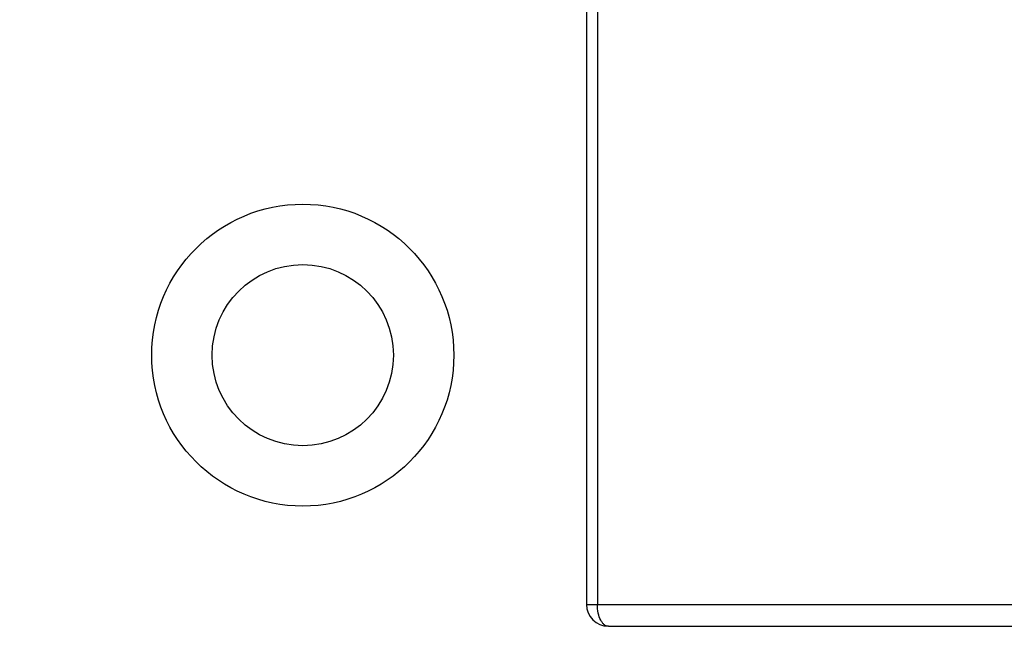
# Model space of a CAD drawing. Header units: inches. Extents: x -39 to 331, y -154 to 45.
# Tile 57 of 120: x 35.78 to 44.75, y -34.5 to -28.98. Entities that reach past the tile are written whole.
import ezdxf

# ---------------------------------------------------------------- set-up
doc = ezdxf.new("R2010")
doc.units = ezdxf.units.IN
doc.header["$LTSCALE"] = 1.21
doc.header["$MEASUREMENT"] = 0
doc.header["$PDMODE"] = 3
doc.header["$PDSIZE"] = 0.3125
doc.layers.get('0').update_dxf_attribs({"linetype": 'CONTINUOUS'})
doc.layers.get('Defpoints').update_dxf_attribs({"linetype": 'CONTINUOUS'})
doc.layers.add('DIM', color=3, linetype='CONTINUOUS')
doc.styles.get("Standard").update_dxf_attribs({"font": 'txt', "width": 0.8})
doc.dimstyles.get("Standard").update_dxf_attribs({"dimtxt": 0.15625, "dimasz": 0.1875, "dimexe": 0.125, "dimexo": 0.0625, "dimgap": 0.09, "dimtad": 0, "dimtih": 1, "dimtoh": 1, "dimzin": 4, "dimdsep": 46, "dimtxsty": 'Standard', "dimblk": '_FILLED', "dimblk1": '_FILLED', "dimblk2": '_FILLED', "dimcen": 0.09, "dimazin": 1, "dimtp": 0.01, "dimtm": 0.01, "dimtfac": 1, "dimtofl": 0, "dimtmove": 0, "dimatfit": 3, "dimldrblk": '_FILLED', "dimfxl": 1, "dimtolj": 1, "dimtzin": 4, "dimarcsym": 0})

# ---------------------------------------------------------------- blocks, each defined once
blk = doc.blocks.new('_FILLED')
at = {"color": 0, "linetype": 'ByBlock'}
blk.add_solid([(0, 0), (-1, 0.1667), (-1, -0.1667)], dxfattribs=at)
blk = doc.blocks.new('*D5')
at = {"layer": 'Defpoints', "color": 0}
for p in [(32.3588, -8.8484), (32.3588, -32.033), (124.3588, -32.033)]:
    blk.add_point(p, dxfattribs=at)
at = {"layer": 'DIM', "color": 0, "lineweight": -2}
for p, q in [((32.3588, -31.9705), (32.3588, -8.7234)), ((124.3588, -31.9705), (124.3588, -8.7234)), ((33.8588, -8.8484), (75.3355, -8.8484)), ((122.8588, -8.8484), (81.3822, -8.8484))]:
    blk.add_line(p, q, dxfattribs=at)
at = {"layer": 'DIM', "color": 0, "lineweight": -2, "xscale": 1.5, "yscale": 1.5, "zscale": 1.5, "rotation": 180}
blk.add_blockref('_FILLED', (32.3588, -8.8484), dxfattribs=at)
at = {"layer": 'DIM', "color": 0, "lineweight": -2, "xscale": 1.5, "yscale": 1.5, "zscale": 1.5}
blk.add_blockref('_FILLED', (124.3588, -8.8484), dxfattribs=at)
at = {"layer": 'DIM', "color": 0, "insert": (78.3588, -8.8484), "char_height": 2, "attachment_point": 5}
blk.add_mtext('\\A1;92.00', dxfattribs=at)

msp = doc.modelspace()

# ---------------------------------------------------------------- linework, layer by layer
at = {"color": 6, "linetype": 'Continuous'}
for p, q in [((41.0409, -13.2027), (41.0409, -34.3027)), ((40.9409, -13.3027), (40.9409, -34.3027)), ((40.9409, -34.3027), (56.9809, -34.3027)), ((41.1409, -34.5027), (56.7809, -34.5027))]:
    msp.add_line(p, q, dxfattribs=at)
at = {"color": 7, "linetype": 'Continuous'}
for radius in [1.375, 0.825]:
    msp.add_circle((38.3588, -32.033), radius, dxfattribs=at)
at = {"color": 6, "linetype": 'Continuous'}
msp.add_arc((41.1409, -34.3027), 0.2, 180, 270, dxfattribs=at)
msp.add_open_spline([(41.1409, -34.5027), (41.1279, -34.5027), (41.1068, -34.4934), (41.0859, -34.4711), (41.0643, -34.4367), (41.0458, -34.3796), (41.0409, -34.3296), (41.0409, -34.3027)], degree=3, knots=[0, 0, 0, 0, 0.162083, 0.262094, 0.379126, 0.664779, 1, 1, 1, 1], dxfattribs=at)

# ---------------------------------------------------------------- dimensions: what is measured, and where the dimension line sits
at = {"layer": 'DIM'}
dim = msp.add_linear_dim(base=(32.3588, -8.8484), p1=(124.3588, -32.033), p2=(32.3588, -32.033), dimstyle='Standard', override={"dimtxt": 2, "dimasz": 1.5, "dimtih": 0, "dimzin": 0, "dimcen": 0.198, "dimadec": 0, "dimazin": 0, "dimtp": 0, "dimtm": 0, "dimtdec": 4, "dimtzin": 0}, dxfattribs=at)
dim.commit()
dim.dimension.update_dxf_attribs({"geometry": '*D5', "text_midpoint": (78.3588, -8.8484)})

doc.saveas('drawing.dxf')
